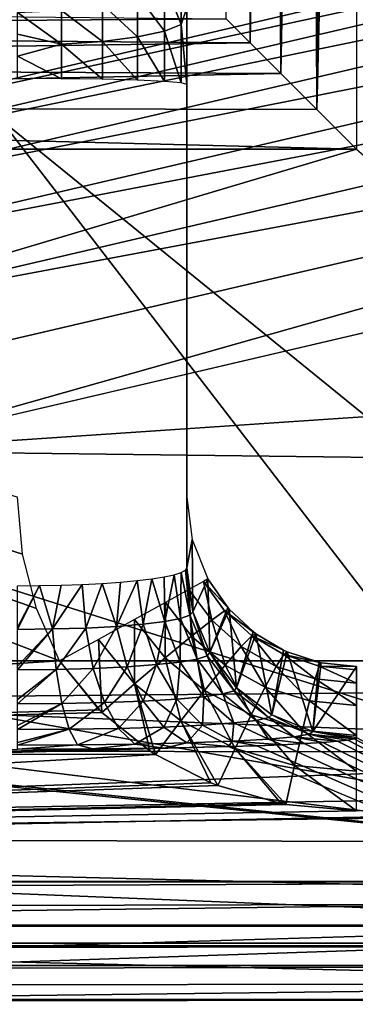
# Model space of a CAD drawing. Header units: millimetres. Extents: x -43.6 to 43.6, y -43.6 to 43.6.
# Tile 99 of 256: x 7.253 to 7.748, y -36.007 to -34.555. Entities that reach past the tile are written whole.
import ezdxf

# ---------------------------------------------------------------- set-up
doc = ezdxf.new("R2010")
doc.units = ezdxf.units.MM
doc.header["$LTSCALE"] = 52.148148
for name, color, linetype in [('151', 7, 'CONTINUOUS'), ('152', 7, 'CONTINUOUS'), ('154', 7, 'CONTINUOUS'), ('167', 7, 'CONTINUOUS'), ('168', 7, 'CONTINUOUS'), ('174', 7, 'CONTINUOUS'), ('175', 7, 'CONTINUOUS'), ('207', 7, 'CONTINUOUS'), ('213', 7, 'CONTINUOUS'), ('243', 7, 'CONTINUOUS'), ('251', 7, 'CONTINUOUS'), ('268', 7, 'CONTINUOUS'), ('318', 7, 'CONTINUOUS'), ('321', 7, 'CONTINUOUS'), ('323', 7, 'CONTINUOUS'), ('371', 7, 'CONTINUOUS'), ('373', 7, 'CONTINUOUS'), ('397', 7, 'CONTINUOUS')]:
    doc.layers.add(name, color=color, linetype=linetype)

msp = doc.modelspace()

# ---------------------------------------------------------------- linework, layer by layer
at = {"layer": '151', "linetype": 'Continuous'}
for points in [[(6.6138, -33.9083, 15.3626), (8.7624, -33.4223, 15.3797), (8.1792, -35.9413, 23.9303), (6.6138, -33.9083, 15.3626)], [(5.8614, -36.3912, 23.9303), (6.6138, -33.9083, 15.3626), (8.1792, -35.9413, 23.9303), (5.8614, -36.3912, 23.9303)]]:
    msp.add_3dface(points, dxfattribs=at)
at = {"layer": '152', "color": 2, "linetype": 'Continuous'}
for points in [[(24.4367, -35.4023, 26.3), (26.5297, -33.8623, 26.3), (7.0127, -35.191, 26.3), (24.4367, -35.4023, 26.3)], [(7.0127, -35.191, 26.3), (26.5297, -33.8623, 26.3), (9.2979, -34.6573, 26.3), (7.0127, -35.191, 26.3)], [(4.6966, -35.5741, 26.3), (24.4367, -35.4023, 26.3), (7.0127, -35.191, 26.3), (4.6966, -35.5741, 26.3)], [(22.2545, -36.8132, 26.3), (24.4367, -35.4023, 26.3), (-22.2545, -36.8132, 26.3), (22.2545, -36.8132, 26.3)], [(-22.2545, -36.8132, 26.3), (24.4367, -35.4023, 26.3), (0.015, -35.8829, 26.3), (-22.2545, -36.8132, 26.3)], [(0.015, -35.8829, 26.3), (24.4367, -35.4023, 26.3), (2.3606, -35.8051, 26.3), (0.015, -35.8829, 26.3)], [(2.3606, -35.8051, 26.3), (24.4367, -35.4023, 26.3), (4.6966, -35.5741, 26.3), (2.3606, -35.8051, 26.3)]]:
    msp.add_3dface(points, dxfattribs=at)
at = {"layer": '154', "color": 2, "linetype": 'Continuous'}
msp.add_3dface([(6.9184, -34.7176, 25.9303), (9.1728, -34.191, 25.9303), (6.2973, -28.3487, 2.3697), (6.9184, -34.7176, 25.9303)], dxfattribs=at)
at = {"layer": '167', "linetype": 'Continuous'}
for points in [[(5.2414, -34.7457, -4.5), (7.75, -34.7457, -4.5), (5.2151, -35.5, -4.5), (5.2414, -34.7457, -4.5)], [(5.2151, -35.5, -4.5), (7.75, -34.7457, -4.5), (8.6205, -35.5, -4.5), (5.2151, -35.5, -4.5)]]:
    msp.add_3dface(points, dxfattribs=at)
at = {"layer": '168', "linetype": 'Continuous'}
for points in [[(7.5, -34.6502, 1.7202), (7.5, -34.5374, 1.729), (7.5, -32.327, -4.25), (7.5, -34.6502, 1.7202)], [(7.5, -34.5956, -1.3555), (7.5, -34.6502, 1.7202), (7.5, -32.327, -4.25), (7.5, -34.5956, -1.3555)], [(7.5, -34.524, -1.4517), (7.5, -34.5956, -1.3555), (7.5, -32.327, -4.25), (7.5, -34.524, -1.4517)], [(7.5, -34.6933, -1.25), (7.5, -34.6502, 1.7202), (7.5, -34.5956, -1.3555), (7.5, -34.6933, -1.25)], [(7.5, -35.3632, 1.7451), (7.5, -34.6502, 1.7202), (7.5, -34.6933, -1.25), (7.5, -35.3632, 1.7451)], [(7.5, -35.2586, -1.25), (7.5, -35.3632, 1.7451), (7.5, -34.6933, -1.25), (7.5, -35.2586, -1.25)]]:
    msp.add_3dface(points, dxfattribs=at)
at = {"layer": '174', "linetype": 'Continuous'}
for points in [[(5.2136, -35.5, -1.5), (5.2097, -35.6338, -1.506), (7.3121, -35.5, -1.5), (5.2136, -35.5, -1.5)], [(7.3121, -35.5, -1.5), (5.2097, -35.6338, -1.506), (7.3706, -35.5723, -1.5017), (7.3121, -35.5, -1.5)], [(5.2151, -35.5, -4.5), (8.6166, -35.635, -4.4939), (5.2112, -35.6319, -4.4942), (5.2151, -35.5, -4.5)], [(5.2151, -35.5, -4.5), (8.6205, -35.5, -4.5), (8.6166, -35.635, -4.4939), (5.2151, -35.5, -4.5)], [(7.3706, -35.5723, -1.5017), (5.2097, -35.6338, -1.506), (7.3745, -35.5762, -1.5019), (7.3706, -35.5723, -1.5017)], [(7.3745, -35.5762, -1.5019), (5.2097, -35.6338, -1.506), (7.445, -35.6327, -1.5059), (7.3745, -35.5762, -1.5019)], [(5.2112, -35.6319, -4.4942), (8.6166, -35.635, -4.4939), (5.2075, -35.7614, -4.4771), (5.2112, -35.6319, -4.4942)], [(7.445, -35.6327, -1.5059), (5.2097, -35.6338, -1.506), (7.4537, -35.6383, -1.5064), (7.445, -35.6327, -1.5059)], [(5.2097, -35.6338, -1.506), (5.2058, -35.7659, -1.5238), (7.4537, -35.6383, -1.5064), (5.2097, -35.6338, -1.506)], [(7.4537, -35.6383, -1.5064), (5.2058, -35.7659, -1.5238), (7.5353, -35.68, -1.5108), (7.4537, -35.6383, -1.5064)], [(8.6166, -35.635, -4.4939), (8.6127, -35.7683, -4.4758), (5.2075, -35.7614, -4.4771), (8.6166, -35.635, -4.4939)], [(7.5353, -35.68, -1.5108), (5.2058, -35.7659, -1.5238), (7.5455, -35.684, -1.5113), (7.5353, -35.68, -1.5108)], [(7.5455, -35.684, -1.5113), (5.2058, -35.7659, -1.5238), (7.639, -35.7107, -1.5149), (7.5455, -35.684, -1.5113)], [(7.639, -35.7107, -1.5149), (5.2058, -35.7659, -1.5238), (7.6458, -35.712, -1.5151), (7.639, -35.7107, -1.5149)], [(7.6458, -35.712, -1.5151), (5.2058, -35.7659, -1.5238), (7.75, -35.7213, -1.5164), (7.6458, -35.712, -1.5151)], [(8.6103, -35.851, -1.5416), (8.614, -35.7213, -1.5164), (5.2058, -35.7659, -1.5238), (8.6103, -35.851, -1.5416)], [(5.2058, -35.7659, -1.5238), (8.614, -35.7213, -1.5164), (7.75, -35.7213, -1.5164), (5.2058, -35.7659, -1.5238)], [(5.2075, -35.7614, -4.4771), (8.6089, -35.8981, -4.4462), (5.2001, -36.0135, -4.4094), (5.2075, -35.7614, -4.4771)], [(8.6127, -35.7683, -4.4758), (8.6089, -35.8981, -4.4462), (5.2075, -35.7614, -4.4771), (8.6127, -35.7683, -4.4758)], [(5.2021, -35.8945, -1.5528), (8.6103, -35.851, -1.5416), (5.2058, -35.7659, -1.5238), (5.2021, -35.8945, -1.5528)], [(8.6066, -35.9776, -1.5781), (8.6103, -35.851, -1.5416), (5.2021, -35.8945, -1.5528), (8.6066, -35.9776, -1.5781)], [(5.1985, -36.0188, -1.5926), (8.6066, -35.9776, -1.5781), (5.2021, -35.8945, -1.5528), (5.1985, -36.0188, -1.5926)], [(8.6089, -35.8981, -4.4462), (8.6053, -36.0234, -4.4057), (5.2001, -36.0135, -4.4094), (8.6089, -35.8981, -4.4462)], [(8.603, -36.1006, -1.6255), (8.6066, -35.9776, -1.5781), (5.1985, -36.0188, -1.5926), (8.603, -36.1006, -1.6255)]]:
    msp.add_3dface(points, dxfattribs=at)
at = {"layer": '175', "linetype": 'Continuous'}
for points in [[(5.2136, -35.5, -1.5), (7.3121, -35.5, -1.5), (5.2414, -34.702, -1.5), (5.2136, -35.5, -1.5)], [(5.2414, -34.702, -1.5), (7.3121, -35.5, -1.5), (7.2778, -35.423, -1.5), (5.2414, -34.702, -1.5)], [(7.25, -35.2586, -1.5), (5.2414, -34.702, -1.5), (7.2572, -35.343, -1.5), (7.25, -35.2586, -1.5)], [(7.2572, -35.343, -1.5), (5.2414, -34.702, -1.5), (7.2778, -35.423, -1.5), (7.2572, -35.343, -1.5)]]:
    msp.add_3dface(points, dxfattribs=at)
at = {"layer": '207', "linetype": 'Continuous'}
for points in [[(5.8614, -36.3912, 23.9303), (8.1792, -35.9413, 23.9303), (5.8892, -36.4268, 24.0316), (5.8614, -36.3912, 23.9303)], [(5.8892, -36.4268, 24.0316), (8.1792, -35.9413, 23.9303), (8.211, -35.9747, 24.0316), (5.8892, -36.4268, 24.0316)], [(5.8892, -36.4268, 24.0316), (8.211, -35.9747, 24.0316), (5.8989, -36.4866, 24.122), (5.8892, -36.4268, 24.0316)], [(5.8989, -36.4866, 24.122), (8.211, -35.9747, 24.0316), (8.2244, -36.0337, 24.122), (5.8989, -36.4866, 24.122)]]:
    msp.add_3dface(points, dxfattribs=at)
at = {"layer": '213', "color": 2, "linetype": 'Continuous'}
for points in [[(9.1728, -34.191, 25.9303), (6.9184, -34.7176, 25.9303), (9.1724, -34.2319, 26.0312), (9.1728, -34.191, 25.9303)], [(6.9184, -34.7176, 25.9303), (6.9139, -34.7586, 26.0312), (9.1724, -34.2319, 26.0312), (6.9184, -34.7176, 25.9303)], [(6.9139, -34.7586, 26.0312), (9.1881, -34.2903, 26.1216), (9.1724, -34.2319, 26.0312), (6.9139, -34.7586, 26.0312)], [(6.9257, -34.818, 26.1216), (9.1881, -34.2903, 26.1216), (6.9139, -34.7586, 26.0312), (6.9257, -34.818, 26.1216)], [(6.9257, -34.818, 26.1216), (9.2084, -34.3663, 26.1968), (9.1881, -34.2903, 26.1216), (6.9257, -34.818, 26.1216)], [(6.9411, -34.8951, 26.1968), (9.2084, -34.3663, 26.1968), (6.9257, -34.818, 26.1216), (6.9411, -34.8951, 26.1968)], [(6.9411, -34.8951, 26.1968), (9.2325, -34.4562, 26.2532), (9.2084, -34.3663, 26.1968), (6.9411, -34.8951, 26.1968)], [(6.9592, -34.9864, 26.2532), (9.2325, -34.4562, 26.2532), (6.9411, -34.8951, 26.1968), (6.9592, -34.9864, 26.2532)], [(6.9592, -34.9864, 26.2532), (9.2592, -34.5557, 26.2882), (9.2325, -34.4562, 26.2532), (6.9592, -34.9864, 26.2532)], [(6.9793, -35.0874, 26.2882), (9.2592, -34.5557, 26.2882), (6.9592, -34.9864, 26.2532), (6.9793, -35.0874, 26.2882)], [(6.9793, -35.0874, 26.2882), (7.0127, -35.191, 26.3), (9.2592, -34.5557, 26.2882), (6.9793, -35.0874, 26.2882)], [(7.0127, -35.191, 26.3), (9.2979, -34.6573, 26.3), (9.2592, -34.5557, 26.2882), (7.0127, -35.191, 26.3)]]:
    msp.add_3dface(points, dxfattribs=at)
at = {"layer": '243', "linetype": 'Continuous'}
for points in [[(5.2414, -34.5306, -4.3775), (7.5579, -34.5535, -4.41), (5.2414, -34.5704, -4.4283), (5.2414, -34.5306, -4.3775)], [(7.5579, -34.5535, -4.41), (7.5933, -34.5889, -4.4448), (5.2414, -34.5704, -4.4283), (7.5579, -34.5535, -4.41)], [(5.2414, -34.5704, -4.4283), (7.5933, -34.5889, -4.4448), (5.2414, -34.6219, -4.4672), (5.2414, -34.5704, -4.4283)], [(7.5933, -34.5889, -4.4448), (7.6383, -34.634, -4.4736), (5.2414, -34.6219, -4.4672), (7.5933, -34.5889, -4.4448)], [(5.2414, -34.6219, -4.4672), (7.6383, -34.634, -4.4736), (5.2414, -34.6817, -4.4917), (5.2414, -34.6219, -4.4672)], [(7.6383, -34.634, -4.4736), (7.6915, -34.6872, -4.4931), (5.2414, -34.6817, -4.4917), (7.6383, -34.634, -4.4736)], [(7.75, -34.7457, -4.5), (5.2414, -34.7457, -4.5), (5.2414, -34.6817, -4.4917), (7.75, -34.7457, -4.5)], [(7.6915, -34.6872, -4.4931), (7.75, -34.7457, -4.5), (5.2414, -34.6817, -4.4917), (7.6915, -34.6872, -4.4931)]]:
    msp.add_3dface(points, dxfattribs=at)
at = {"layer": '251', "linetype": 'Continuous'}
for points in [[(7.5933, -34.5889, -4.4448), (7.5579, -34.5535, -4.41), (7.5866, -32.3171, -4.4392), (7.5933, -34.5889, -4.4448)], [(7.6258, -32.3157, -4.4669), (7.5933, -34.5889, -4.4448), (7.5866, -32.3171, -4.4392), (7.6258, -32.3157, -4.4669)], [(7.6383, -34.634, -4.4736), (7.5933, -34.5889, -4.4448), (7.6258, -32.3157, -4.4669), (7.6383, -34.634, -4.4736)], [(7.6517, -32.315, -4.4799), (7.6383, -34.634, -4.4736), (7.6258, -32.3157, -4.4669), (7.6517, -32.315, -4.4799)], [(7.6915, -34.6872, -4.4931), (7.6383, -34.634, -4.4736), (7.6825, -32.3144, -4.4907), (7.6915, -34.6872, -4.4931)], [(7.6825, -32.3144, -4.4907), (7.6383, -34.634, -4.4736), (7.6517, -32.315, -4.4799), (7.6825, -32.3144, -4.4907)], [(7.7159, -32.3141, -4.4977), (7.6915, -34.6872, -4.4931), (7.6825, -32.3144, -4.4907), (7.7159, -32.3141, -4.4977)], [(7.75, -32.314, -4.5), (7.75, -34.7457, -4.5), (7.6915, -34.6872, -4.4931), (7.75, -32.314, -4.5)], [(7.75, -32.314, -4.5), (7.6915, -34.6872, -4.4931), (7.7159, -32.3141, -4.4977), (7.75, -32.314, -4.5)]]:
    msp.add_3dface(points, dxfattribs=at)
at = {"layer": '268', "linetype": 'Continuous'}
for points in [[(7.4915, -34.4784, 1.8126), (7.4915, -34.5618, 1.7901), (7.4666, -34.4998, 1.869), (7.4915, -34.4784, 1.8126)], [(7.4915, -34.4784, 1.8126), (7.5, -34.5374, 1.729), (7.4915, -34.5618, 1.7901), (7.4915, -34.4784, 1.8126)], [(7.4666, -34.5716, 1.8497), (7.4269, -34.5182, 1.9175), (7.4666, -34.4998, 1.869), (7.4666, -34.5716, 1.8497)], [(7.4915, -34.5618, 1.7901), (7.4666, -34.5716, 1.8497), (7.4666, -34.4998, 1.869), (7.4915, -34.5618, 1.7901)], [(7.4269, -34.5801, 1.9009), (7.3751, -34.5323, 1.9547), (7.4269, -34.5182, 1.9175), (7.4269, -34.5801, 1.9009)], [(7.4269, -34.5801, 1.9009), (7.4269, -34.5182, 1.9175), (7.4666, -34.5716, 1.8497), (7.4269, -34.5801, 1.9009)], [(7.3147, -34.5906, 1.9648), (7.25, -34.5442, 1.9861), (7.3147, -34.5412, 1.9781), (7.3147, -34.5906, 1.9648)], [(7.3751, -34.5866, 1.9401), (7.3147, -34.5412, 1.9781), (7.3751, -34.5323, 1.9547), (7.3751, -34.5866, 1.9401)], [(7.3147, -34.5906, 1.9648), (7.3147, -34.5412, 1.9781), (7.3751, -34.5866, 1.9401), (7.3147, -34.5906, 1.9648)], [(7.3751, -34.5866, 1.9401), (7.3751, -34.5323, 1.9547), (7.4269, -34.5801, 1.9009), (7.3751, -34.5866, 1.9401)], [(7.5, -34.5374, 1.729), (7.5, -34.6502, 1.7202), (7.4915, -34.5618, 1.7901), (7.5, -34.5374, 1.729)], [(7.25, -34.5758, 1.9764), (7.25, -34.5442, 1.9861), (7.3147, -34.5906, 1.9648), (7.25, -34.5758, 1.9764)], [(7.4666, -34.6458, 1.8449), (7.4269, -34.5801, 1.9009), (7.4666, -34.5716, 1.8497), (7.4666, -34.6458, 1.8449)], [(7.4915, -34.5618, 1.7901), (7.4915, -34.6479, 1.7846), (7.4666, -34.5716, 1.8497), (7.4915, -34.5618, 1.7901)], [(7.4915, -34.6479, 1.7846), (7.4666, -34.6458, 1.8449), (7.4666, -34.5716, 1.8497), (7.4915, -34.6479, 1.7846)], [(7.4915, -34.5618, 1.7901), (7.5, -34.6502, 1.7202), (7.4915, -34.6479, 1.7846), (7.4915, -34.5618, 1.7901)], [(7.25, -34.6084, 1.9711), (7.25, -34.5758, 1.9764), (7.3147, -34.5906, 1.9648), (7.25, -34.6084, 1.9711)], [(7.3751, -34.6426, 1.9365), (7.3147, -34.5906, 1.9648), (7.3751, -34.5866, 1.9401), (7.3751, -34.6426, 1.9365)], [(7.4269, -34.644, 1.8967), (7.3751, -34.5866, 1.9401), (7.4269, -34.5801, 1.9009), (7.4269, -34.644, 1.8967)], [(7.3751, -34.6426, 1.9365), (7.3751, -34.5866, 1.9401), (7.4269, -34.644, 1.8967), (7.3751, -34.6426, 1.9365)], [(7.4269, -34.644, 1.8967), (7.4269, -34.5801, 1.9009), (7.4666, -34.6458, 1.8449), (7.4269, -34.644, 1.8967)], [(7.3147, -34.6418, 1.9615), (7.25, -34.6084, 1.9711), (7.3147, -34.5906, 1.9648), (7.3147, -34.6418, 1.9615)], [(7.3147, -34.6418, 1.9615), (7.3147, -34.5906, 1.9648), (7.3751, -34.6426, 1.9365), (7.3147, -34.6418, 1.9615)], [(7.25, -34.6415, 1.97), (7.25, -34.6084, 1.9711), (7.3147, -34.6418, 1.9615), (7.25, -34.6415, 1.97)]]:
    msp.add_3dface(points, dxfattribs=at)
at = {"layer": '318', "linetype": 'Continuous'}
for points in [[(7.7374, -35.6169, 1.848), (8.6094, -36.0668, 14.7301), (7.7219, -35.6188, 1.902), (7.7374, -35.6169, 1.848)], [(7.7469, -35.615, 1.7925), (8.6094, -36.0668, 14.7301), (7.7374, -35.6169, 1.848), (7.7469, -35.615, 1.7925)], [(7.75, -35.613, 1.7363), (8.6094, -36.0668, 14.7301), (7.7469, -35.615, 1.7925), (7.75, -35.613, 1.7363)], [(8.6094, -36.0668, 14.7301), (-8.6094, -36.0668, 14.7301), (7.5614, -35.6267, 2.1283), (8.6094, -36.0668, 14.7301)], [(7.5614, -35.6267, 2.1283), (-8.6094, -36.0668, 14.7301), (7.4665, -35.6288, 2.1878), (7.5614, -35.6267, 2.1283)], [(7.4665, -35.6288, 2.1878), (-8.6094, -36.0668, 14.7301), (7.3609, -35.6301, 2.2248), (7.4665, -35.6288, 2.1878)], [(7.3609, -35.6301, 2.2248), (-8.6094, -36.0668, 14.7301), (7.25, -35.6305, 2.2373), (7.3609, -35.6301, 2.2248)], [(7.6032, -35.6254, 2.0909), (8.6094, -36.0668, 14.7301), (7.5614, -35.6267, 2.1283), (7.6032, -35.6254, 2.0909)], [(7.6406, -35.6239, 2.049), (8.6094, -36.0668, 14.7301), (7.6032, -35.6254, 2.0909), (7.6406, -35.6239, 2.049)], [(7.6731, -35.6223, 2.0032), (8.6094, -36.0668, 14.7301), (7.6406, -35.6239, 2.049), (7.6731, -35.6223, 2.0032)], [(7.7003, -35.6206, 1.954), (8.6094, -36.0668, 14.7301), (7.6731, -35.6223, 2.0032), (7.7003, -35.6206, 1.954)], [(7.7219, -35.6188, 1.902), (8.6094, -36.0668, 14.7301), (7.7003, -35.6206, 1.954), (7.7219, -35.6188, 1.902)]]:
    msp.add_3dface(points, dxfattribs=at)
at = {"layer": '321', "linetype": 'Continuous'}
for points in [[(7.5, -35.3632, 1.7451), (7.5, -35.2586, -1.25), (7.5079, -35.3211, -1.2478), (7.5, -35.3632, 1.7451)], [(7.5, -35.3632, 1.7451), (7.5079, -35.3211, -1.2478), (7.5085, -35.4278, 1.7428), (7.5, -35.3632, 1.7451)], [(7.5079, -35.3211, -1.2478), (7.531, -35.3794, -1.2458), (7.5085, -35.4278, 1.7428), (7.5079, -35.3211, -1.2478)], [(7.5085, -35.4278, 1.7428), (7.531, -35.3794, -1.2458), (7.5335, -35.4881, 1.7407), (7.5085, -35.4278, 1.7428)], [(7.531, -35.3794, -1.2458), (7.5603, -35.4216, -1.2464), (7.5335, -35.4881, 1.7407), (7.531, -35.3794, -1.2458)], [(7.5603, -35.4216, -1.2464), (7.5623, -35.4239, -1.2465), (7.5335, -35.4881, 1.7407), (7.5603, -35.4216, -1.2464)], [(7.5335, -35.4881, 1.7407), (7.5623, -35.4239, -1.2465), (7.5733, -35.5399, 1.7389), (7.5335, -35.4881, 1.7407)], [(7.5623, -35.4239, -1.2465), (7.5975, -35.4568, -1.2499), (7.5733, -35.5399, 1.7389), (7.5623, -35.4239, -1.2465)], [(7.5975, -35.4568, -1.2499), (7.6018, -35.4601, -1.2504), (7.5733, -35.5399, 1.7389), (7.5975, -35.4568, -1.2499)], [(7.5733, -35.5399, 1.7389), (7.6018, -35.4601, -1.2504), (7.6252, -35.5796, 1.7375), (7.5733, -35.5399, 1.7389)], [(7.6018, -35.4601, -1.2504), (7.6426, -35.4843, -1.2548), (7.6252, -35.5796, 1.7375), (7.6018, -35.4601, -1.2504)], [(7.6426, -35.4843, -1.2548), (7.6478, -35.4867, -1.2553), (7.6252, -35.5796, 1.7375), (7.6426, -35.4843, -1.2548)], [(7.6252, -35.5796, 1.7375), (7.6478, -35.4867, -1.2553), (7.6855, -35.6046, 1.7366), (7.6252, -35.5796, 1.7375)], [(7.6478, -35.4867, -1.2553), (7.6945, -35.5022, -1.2588), (7.6855, -35.6046, 1.7366), (7.6478, -35.4867, -1.2553)], [(7.6945, -35.5022, -1.2588), (7.6979, -35.5029, -1.259), (7.6855, -35.6046, 1.7366), (7.6945, -35.5022, -1.2588)], [(7.6979, -35.5029, -1.259), (7.75, -35.5084, -1.2604), (7.6855, -35.6046, 1.7366), (7.6979, -35.5029, -1.259)], [(7.75, -35.5084, -1.2604), (7.75, -35.613, 1.7363), (7.6855, -35.6046, 1.7366), (7.75, -35.5084, -1.2604)]]:
    msp.add_3dface(points, dxfattribs=at)
at = {"layer": '323', "linetype": 'Continuous'}
for points in [[(7.5029, -35.3949, -1.3726), (7.5365, -35.4403, -1.3714), (7.5244, -35.3831, -1.3113), (7.5029, -35.3949, -1.3726)], [(7.5603, -35.4216, -1.2464), (7.531, -35.3794, -1.2458), (7.5244, -35.3831, -1.3113), (7.5603, -35.4216, -1.2464)], [(7.5623, -35.4239, -1.2465), (7.5603, -35.4216, -1.2464), (7.5244, -35.3831, -1.3113), (7.5623, -35.4239, -1.2465)], [(7.5555, -35.4266, -1.3109), (7.5623, -35.4239, -1.2465), (7.5244, -35.3831, -1.3113), (7.5555, -35.4266, -1.3109)], [(7.5365, -35.4403, -1.3714), (7.5555, -35.4266, -1.3109), (7.5244, -35.3831, -1.3113), (7.5365, -35.4403, -1.3714)], [(7.4682, -35.414, -1.4253), (7.5066, -35.4639, -1.4238), (7.5029, -35.3949, -1.3726), (7.4682, -35.414, -1.4253)], [(7.5066, -35.4639, -1.4238), (7.5365, -35.4403, -1.3714), (7.5029, -35.3949, -1.3726), (7.5066, -35.4639, -1.4238)], [(7.4226, -35.4391, -1.4658), (7.4679, -35.4959, -1.4647), (7.4682, -35.414, -1.4253), (7.4226, -35.4391, -1.4658)], [(7.4679, -35.4959, -1.4647), (7.5066, -35.4639, -1.4238), (7.4682, -35.414, -1.4253), (7.4679, -35.4959, -1.4647)], [(7.5365, -35.4403, -1.3714), (7.5799, -35.4789, -1.3727), (7.5555, -35.4266, -1.3109), (7.5365, -35.4403, -1.3714)], [(7.5975, -35.4568, -1.2499), (7.5623, -35.4239, -1.2465), (7.5555, -35.4266, -1.3109), (7.5975, -35.4568, -1.2499)], [(7.6018, -35.4601, -1.2504), (7.5975, -35.4568, -1.2499), (7.5555, -35.4266, -1.3109), (7.6018, -35.4601, -1.2504)], [(7.5955, -35.4631, -1.3134), (7.6018, -35.4601, -1.2504), (7.5555, -35.4266, -1.3109), (7.5955, -35.4631, -1.3134)], [(7.5799, -35.4789, -1.3727), (7.5955, -35.4631, -1.3134), (7.5555, -35.4266, -1.3109), (7.5799, -35.4789, -1.3727)], [(7.3693, -35.4685, -1.4913), (7.4228, -35.5342, -1.4914), (7.4226, -35.4391, -1.4658), (7.3693, -35.4685, -1.4913)], [(7.4228, -35.5342, -1.4914), (7.4679, -35.4959, -1.4647), (7.4226, -35.4391, -1.4658), (7.4228, -35.5342, -1.4914)], [(7.5066, -35.4639, -1.4238), (7.5562, -35.5064, -1.4247), (7.5365, -35.4403, -1.3714), (7.5066, -35.4639, -1.4238)], [(7.5562, -35.5064, -1.4247), (7.5799, -35.4789, -1.3727), (7.5365, -35.4403, -1.3714), (7.5562, -35.5064, -1.4247)], [(7.3121, -35.5, -1.5), (7.3745, -35.5762, -1.5019), (7.3693, -35.4685, -1.4913), (7.3121, -35.5, -1.5)], [(7.3745, -35.5762, -1.5019), (7.4228, -35.5342, -1.4914), (7.3693, -35.4685, -1.4913), (7.3745, -35.5762, -1.5019)], [(7.4679, -35.4959, -1.4647), (7.526, -35.5438, -1.4659), (7.5066, -35.4639, -1.4238), (7.4679, -35.4959, -1.4647)], [(7.526, -35.5438, -1.4659), (7.5562, -35.5064, -1.4247), (7.5066, -35.4639, -1.4238), (7.526, -35.5438, -1.4659)], [(7.5799, -35.4789, -1.3727), (7.6316, -35.5084, -1.3752), (7.5955, -35.4631, -1.3134), (7.5799, -35.4789, -1.3727)], [(7.6426, -35.4843, -1.2548), (7.6018, -35.4601, -1.2504), (7.5955, -35.4631, -1.3134), (7.6426, -35.4843, -1.2548)], [(7.6478, -35.4867, -1.2553), (7.6426, -35.4843, -1.2548), (7.5955, -35.4631, -1.3134), (7.6478, -35.4867, -1.2553)], [(7.6427, -35.4907, -1.3169), (7.6478, -35.4867, -1.2553), (7.5955, -35.4631, -1.3134), (7.6427, -35.4907, -1.3169)], [(7.6316, -35.5084, -1.3752), (7.6427, -35.4907, -1.3169), (7.5955, -35.4631, -1.3134), (7.6316, -35.5084, -1.3752)], [(7.5562, -35.5064, -1.4247), (7.6152, -35.5388, -1.4267), (7.5799, -35.4789, -1.3727), (7.5562, -35.5064, -1.4247)], [(7.6152, -35.5388, -1.4267), (7.6316, -35.5084, -1.3752), (7.5799, -35.4789, -1.3727), (7.6152, -35.5388, -1.4267)], [(7.6945, -35.5022, -1.2588), (7.6478, -35.4867, -1.2553), (7.6427, -35.4907, -1.3169), (7.6945, -35.5022, -1.2588)], [(7.3121, -35.5, -1.5), (7.3706, -35.5723, -1.5017), (7.3745, -35.5762, -1.5019), (7.3121, -35.5, -1.5)], [(7.4228, -35.5342, -1.4914), (7.4911, -35.5888, -1.4938), (7.4679, -35.4959, -1.4647), (7.4228, -35.5342, -1.4914)], [(7.4911, -35.5888, -1.4938), (7.526, -35.5438, -1.4659), (7.4679, -35.4959, -1.4647), (7.4911, -35.5888, -1.4938)], [(7.6316, -35.5084, -1.3752), (7.6893, -35.5269, -1.3773), (7.6427, -35.4907, -1.3169), (7.6316, -35.5084, -1.3752)], [(7.6979, -35.5029, -1.259), (7.6945, -35.5022, -1.2588), (7.6427, -35.4907, -1.3169), (7.6979, -35.5029, -1.259)], [(7.6951, -35.5078, -1.3197), (7.6979, -35.5029, -1.259), (7.6427, -35.4907, -1.3169), (7.6951, -35.5078, -1.3197)], [(7.6893, -35.5269, -1.3773), (7.6951, -35.5078, -1.3197), (7.6427, -35.4907, -1.3169), (7.6893, -35.5269, -1.3773)], [(7.526, -35.5438, -1.4659), (7.5945, -35.58, -1.4681), (7.5562, -35.5064, -1.4247), (7.526, -35.5438, -1.4659)], [(7.5945, -35.58, -1.4681), (7.6152, -35.5388, -1.4267), (7.5562, -35.5064, -1.4247), (7.5945, -35.58, -1.4681)], [(7.6152, -35.5388, -1.4267), (7.6809, -35.5591, -1.4284), (7.6316, -35.5084, -1.3752), (7.6152, -35.5388, -1.4267)], [(7.6809, -35.5591, -1.4284), (7.6893, -35.5269, -1.3773), (7.6316, -35.5084, -1.3752), (7.6809, -35.5591, -1.4284)], [(7.6893, -35.5269, -1.3773), (7.75, -35.5332, -1.3781), (7.6951, -35.5078, -1.3197), (7.6893, -35.5269, -1.3773)], [(7.75, -35.5084, -1.2604), (7.6979, -35.5029, -1.259), (7.6951, -35.5078, -1.3197), (7.75, -35.5084, -1.2604)], [(7.75, -35.5136, -1.3208), (7.75, -35.5084, -1.2604), (7.6951, -35.5078, -1.3197), (7.75, -35.5136, -1.3208)], [(7.75, -35.5332, -1.3781), (7.75, -35.5136, -1.3208), (7.6951, -35.5078, -1.3197), (7.75, -35.5332, -1.3781)], [(7.6809, -35.5591, -1.4284), (7.75, -35.566, -1.429), (7.6893, -35.5269, -1.3773), (7.6809, -35.5591, -1.4284)], [(7.75, -35.566, -1.429), (7.75, -35.5332, -1.3781), (7.6893, -35.5269, -1.3773), (7.75, -35.566, -1.429)], [(7.3745, -35.5762, -1.5019), (7.445, -35.6327, -1.5059), (7.4228, -35.5342, -1.4914), (7.3745, -35.5762, -1.5019)], [(7.445, -35.6327, -1.5059), (7.4537, -35.6383, -1.5064), (7.4228, -35.5342, -1.4914), (7.445, -35.6327, -1.5059)], [(7.4537, -35.6383, -1.5064), (7.4911, -35.5888, -1.4938), (7.4228, -35.5342, -1.4914), (7.4537, -35.6383, -1.5064)], [(7.4911, -35.5888, -1.4938), (7.5709, -35.6295, -1.4969), (7.526, -35.5438, -1.4659), (7.4911, -35.5888, -1.4938)], [(7.5709, -35.6295, -1.4969), (7.5945, -35.58, -1.4681), (7.526, -35.5438, -1.4659), (7.5709, -35.6295, -1.4969)], [(7.5945, -35.58, -1.4681), (7.6704, -35.6025, -1.4699), (7.6152, -35.5388, -1.4267), (7.5945, -35.58, -1.4681)], [(7.6704, -35.6025, -1.4699), (7.6809, -35.5591, -1.4284), (7.6152, -35.5388, -1.4267), (7.6704, -35.6025, -1.4699)], [(7.6704, -35.6025, -1.4699), (7.75, -35.6101, -1.4706), (7.6809, -35.5591, -1.4284), (7.6704, -35.6025, -1.4699)], [(7.75, -35.6101, -1.4706), (7.75, -35.566, -1.429), (7.6809, -35.5591, -1.4284), (7.75, -35.6101, -1.4706)], [(7.4537, -35.6383, -1.5064), (7.5353, -35.68, -1.5108), (7.4911, -35.5888, -1.4938), (7.4537, -35.6383, -1.5064)], [(7.5353, -35.68, -1.5108), (7.5455, -35.684, -1.5113), (7.4911, -35.5888, -1.4938), (7.5353, -35.68, -1.5108)], [(7.5455, -35.684, -1.5113), (7.5709, -35.6295, -1.4969), (7.4911, -35.5888, -1.4938), (7.5455, -35.684, -1.5113)], [(7.5709, -35.6295, -1.4969), (7.6585, -35.6546, -1.4994), (7.5945, -35.58, -1.4681), (7.5709, -35.6295, -1.4969)], [(7.6585, -35.6546, -1.4994), (7.6704, -35.6025, -1.4699), (7.5945, -35.58, -1.4681), (7.6585, -35.6546, -1.4994)], [(7.6585, -35.6546, -1.4994), (7.75, -35.6629, -1.5003), (7.6704, -35.6025, -1.4699), (7.6585, -35.6546, -1.4994)], [(7.75, -35.6629, -1.5003), (7.75, -35.6101, -1.4706), (7.6704, -35.6025, -1.4699), (7.75, -35.6629, -1.5003)], [(7.5455, -35.684, -1.5113), (7.639, -35.7107, -1.5149), (7.5709, -35.6295, -1.4969), (7.5455, -35.684, -1.5113)], [(7.639, -35.7107, -1.5149), (7.6458, -35.712, -1.5151), (7.5709, -35.6295, -1.4969), (7.639, -35.7107, -1.5149)], [(7.6458, -35.712, -1.5151), (7.6585, -35.6546, -1.4994), (7.5709, -35.6295, -1.4969), (7.6458, -35.712, -1.5151)], [(7.6458, -35.712, -1.5151), (7.75, -35.7213, -1.5164), (7.6585, -35.6546, -1.4994), (7.6458, -35.712, -1.5151)], [(7.75, -35.7213, -1.5164), (7.75, -35.6629, -1.5003), (7.6585, -35.6546, -1.4994), (7.75, -35.7213, -1.5164)]]:
    msp.add_3dface(points, dxfattribs=at)
at = {"layer": '371', "linetype": 'Continuous'}
for points in [[(7.481, -35.3732, 1.8411), (7.4915, -35.3699, 1.8099), (7.4905, -35.4377, 1.8427), (7.481, -35.3732, 1.8411)], [(7.4905, -35.4377, 1.8427), (7.4915, -35.3699, 1.8099), (7.5044, -35.4329, 1.7935), (7.4905, -35.4377, 1.8427)], [(7.4915, -35.3699, 1.8099), (7.4979, -35.3666, 1.7776), (7.5044, -35.4329, 1.7935), (7.4915, -35.3699, 1.8099)], [(7.4979, -35.3666, 1.7776), (7.5, -35.3632, 1.7451), (7.5044, -35.4329, 1.7935), (7.4979, -35.3666, 1.7776)], [(7.5, -35.3632, 1.7451), (7.5085, -35.4278, 1.7428), (7.5044, -35.4329, 1.7935), (7.5, -35.3632, 1.7451)], [(7.3453, -35.3874, 1.9772), (7.3747, -35.3859, 1.9627), (7.3507, -35.4518, 1.9864), (7.3453, -35.3874, 1.9772)], [(7.3507, -35.4518, 1.9864), (7.3747, -35.3859, 1.9627), (7.3959, -35.4494, 1.9617), (7.3507, -35.4518, 1.9864)], [(7.3747, -35.3859, 1.9627), (7.402, -35.384, 1.9444), (7.3959, -35.4494, 1.9617), (7.3747, -35.3859, 1.9627)], [(7.402, -35.384, 1.9444), (7.4266, -35.3817, 1.9228), (7.3959, -35.4494, 1.9617), (7.402, -35.384, 1.9444)], [(7.3959, -35.4494, 1.9617), (7.4266, -35.3817, 1.9228), (7.4352, -35.4461, 1.9285), (7.3959, -35.4494, 1.9617)], [(7.4266, -35.3817, 1.9228), (7.4482, -35.3792, 1.8981), (7.4352, -35.4461, 1.9285), (7.4266, -35.3817, 1.9228)], [(7.4352, -35.4461, 1.9285), (7.4482, -35.3792, 1.8981), (7.4671, -35.4422, 1.8883), (7.4352, -35.4461, 1.9285)], [(7.4482, -35.3792, 1.8981), (7.4664, -35.3763, 1.8708), (7.4671, -35.4422, 1.8883), (7.4482, -35.3792, 1.8981)], [(7.4664, -35.3763, 1.8708), (7.481, -35.3732, 1.8411), (7.4671, -35.4422, 1.8883), (7.4664, -35.3763, 1.8708)], [(7.4671, -35.4422, 1.8883), (7.481, -35.3732, 1.8411), (7.4905, -35.4377, 1.8427), (7.4671, -35.4422, 1.8883)], [(7.25, -35.451, 2.0061), (7.25, -35.3894, 1.9961), (7.2822, -35.3892, 1.9941), (7.25, -35.451, 2.0061)], [(7.25, -35.4537, 2.0069), (7.25, -35.451, 2.0061), (7.2822, -35.3892, 1.9941), (7.25, -35.4537, 2.0069)], [(7.25, -35.4537, 2.0069), (7.2822, -35.3892, 1.9941), (7.3014, -35.4532, 2.0017), (7.25, -35.4537, 2.0069)], [(7.2822, -35.3892, 1.9941), (7.3142, -35.3885, 1.9877), (7.3014, -35.4532, 2.0017), (7.2822, -35.3892, 1.9941)], [(7.3142, -35.3885, 1.9877), (7.3453, -35.3874, 1.9772), (7.3014, -35.4532, 2.0017), (7.3142, -35.3885, 1.9877)], [(7.3014, -35.4532, 2.0017), (7.3453, -35.3874, 1.9772), (7.3507, -35.4518, 1.9864), (7.3014, -35.4532, 2.0017)], [(7.5044, -35.4329, 1.7935), (7.5085, -35.4278, 1.7428), (7.5298, -35.493, 1.7965), (7.5044, -35.4329, 1.7935)], [(7.5085, -35.4278, 1.7428), (7.5335, -35.4881, 1.7407), (7.5298, -35.493, 1.7965), (7.5085, -35.4278, 1.7428)], [(7.4352, -35.4461, 1.9285), (7.4671, -35.4422, 1.8883), (7.455, -35.5058, 1.9461), (7.4352, -35.4461, 1.9285)], [(7.455, -35.5058, 1.9461), (7.4671, -35.4422, 1.8883), (7.4899, -35.502, 1.9013), (7.455, -35.5058, 1.9461)], [(7.4671, -35.4422, 1.8883), (7.4905, -35.4377, 1.8427), (7.4899, -35.502, 1.9013), (7.4671, -35.4422, 1.8883)], [(7.4899, -35.502, 1.9013), (7.4905, -35.4377, 1.8427), (7.5151, -35.4977, 1.8507), (7.4899, -35.502, 1.9013)], [(7.4905, -35.4377, 1.8427), (7.5044, -35.4329, 1.7935), (7.5151, -35.4977, 1.8507), (7.4905, -35.4377, 1.8427)], [(7.5151, -35.4977, 1.8507), (7.5044, -35.4329, 1.7935), (7.5298, -35.493, 1.7965), (7.5151, -35.4977, 1.8507)], [(7.25, -35.5132, 2.034), (7.25, -35.5082, 2.0309), (7.3014, -35.4532, 2.0017), (7.25, -35.5132, 2.034)], [(7.25, -35.5132, 2.034), (7.3014, -35.4532, 2.0017), (7.3071, -35.5127, 2.0282), (7.25, -35.5132, 2.034)], [(7.25, -35.5082, 2.0309), (7.25, -35.4537, 2.0069), (7.3014, -35.4532, 2.0017), (7.25, -35.5082, 2.0309)], [(7.3014, -35.4532, 2.0017), (7.3507, -35.4518, 1.9864), (7.3071, -35.5127, 2.0282), (7.3014, -35.4532, 2.0017)], [(7.3071, -35.5127, 2.0282), (7.3507, -35.4518, 1.9864), (7.3617, -35.5113, 2.011), (7.3071, -35.5127, 2.0282)], [(7.3507, -35.4518, 1.9864), (7.3959, -35.4494, 1.9617), (7.3617, -35.5113, 2.011), (7.3507, -35.4518, 1.9864)], [(7.3617, -35.5113, 2.011), (7.3959, -35.4494, 1.9617), (7.4117, -35.509, 1.9832), (7.3617, -35.5113, 2.011)], [(7.3959, -35.4494, 1.9617), (7.4352, -35.4461, 1.9285), (7.4117, -35.509, 1.9832), (7.3959, -35.4494, 1.9617)], [(7.4117, -35.509, 1.9832), (7.4352, -35.4461, 1.9285), (7.455, -35.5058, 1.9461), (7.4117, -35.509, 1.9832)], [(7.455, -35.5058, 1.9461), (7.4899, -35.502, 1.9013), (7.485, -35.5566, 1.9742), (7.455, -35.5058, 1.9461)], [(7.485, -35.5566, 1.9742), (7.4899, -35.502, 1.9013), (7.5247, -35.5531, 1.9227), (7.485, -35.5566, 1.9742)], [(7.4899, -35.502, 1.9013), (7.5151, -35.4977, 1.8507), (7.5247, -35.5531, 1.9227), (7.4899, -35.502, 1.9013)], [(7.5151, -35.4977, 1.8507), (7.5298, -35.493, 1.7965), (7.5531, -35.549, 1.8646), (7.5151, -35.4977, 1.8507)], [(7.5247, -35.5531, 1.9227), (7.5151, -35.4977, 1.8507), (7.5531, -35.549, 1.8646), (7.5247, -35.5531, 1.9227)], [(7.5298, -35.493, 1.7965), (7.5335, -35.4881, 1.7407), (7.5695, -35.5445, 1.8025), (7.5298, -35.493, 1.7965)], [(7.5531, -35.549, 1.8646), (7.5298, -35.493, 1.7965), (7.5695, -35.5445, 1.8025), (7.5531, -35.549, 1.8646)], [(7.5335, -35.4881, 1.7407), (7.5733, -35.5399, 1.7389), (7.5695, -35.5445, 1.8025), (7.5335, -35.4881, 1.7407)], [(7.25, -35.5636, 2.0756), (7.25, -35.5574, 2.0692), (7.3071, -35.5127, 2.0282), (7.25, -35.5636, 2.0756)], [(7.25, -35.5636, 2.0756), (7.3071, -35.5127, 2.0282), (7.3155, -35.5631, 2.0689), (7.25, -35.5636, 2.0756)], [(7.25, -35.5574, 2.0692), (7.25, -35.5132, 2.034), (7.3071, -35.5127, 2.0282), (7.25, -35.5574, 2.0692)], [(7.3071, -35.5127, 2.0282), (7.3617, -35.5113, 2.011), (7.3155, -35.5631, 2.0689), (7.3071, -35.5127, 2.0282)], [(7.3155, -35.5631, 2.0689), (7.3617, -35.5113, 2.011), (7.3783, -35.5618, 2.049), (7.3155, -35.5631, 2.0689)], [(7.3617, -35.5113, 2.011), (7.4117, -35.509, 1.9832), (7.3783, -35.5618, 2.049), (7.3617, -35.5113, 2.011)], [(7.3783, -35.5618, 2.049), (7.4117, -35.509, 1.9832), (7.4355, -35.5596, 2.017), (7.3783, -35.5618, 2.049)], [(7.4117, -35.509, 1.9832), (7.455, -35.5058, 1.9461), (7.4355, -35.5596, 2.017), (7.4117, -35.509, 1.9832)], [(7.4355, -35.5596, 2.017), (7.455, -35.5058, 1.9461), (7.485, -35.5566, 1.9742), (7.4355, -35.5596, 2.017)], [(7.5531, -35.549, 1.8646), (7.5695, -35.5445, 1.8025), (7.602, -35.588, 1.8835), (7.5531, -35.549, 1.8646)], [(7.5695, -35.5445, 1.8025), (7.5733, -35.5399, 1.7389), (7.6209, -35.5839, 1.8114), (7.5695, -35.5445, 1.8025)], [(7.602, -35.588, 1.8835), (7.5695, -35.5445, 1.8025), (7.6209, -35.5839, 1.8114), (7.602, -35.588, 1.8835)], [(7.5733, -35.5399, 1.7389), (7.6252, -35.5796, 1.7375), (7.6209, -35.5839, 1.8114), (7.5733, -35.5399, 1.7389)], [(7.3783, -35.5618, 2.049), (7.4355, -35.5596, 2.017), (7.3991, -35.5998, 2.0978), (7.3783, -35.5618, 2.049)], [(7.3991, -35.5998, 2.0978), (7.4355, -35.5596, 2.017), (7.4657, -35.5978, 2.0605), (7.3991, -35.5998, 2.0978)], [(7.4355, -35.5596, 2.017), (7.485, -35.5566, 1.9742), (7.4657, -35.5978, 2.0605), (7.4355, -35.5596, 2.017)], [(7.4657, -35.5978, 2.0605), (7.485, -35.5566, 1.9742), (7.5231, -35.5951, 2.0108), (7.4657, -35.5978, 2.0605)], [(7.485, -35.5566, 1.9742), (7.5247, -35.5531, 1.9227), (7.5231, -35.5951, 2.0108), (7.485, -35.5566, 1.9742)], [(7.5231, -35.5951, 2.0108), (7.5247, -35.5531, 1.9227), (7.5691, -35.5918, 1.9509), (7.5231, -35.5951, 2.0108)], [(7.5247, -35.5531, 1.9227), (7.5531, -35.549, 1.8646), (7.5691, -35.5918, 1.9509), (7.5247, -35.5531, 1.9227)], [(7.5691, -35.5918, 1.9509), (7.5531, -35.549, 1.8646), (7.602, -35.588, 1.8835), (7.5691, -35.5918, 1.9509)], [(7.25, -35.6015, 2.1288), (7.25, -35.5957, 2.1185), (7.3155, -35.5631, 2.0689), (7.25, -35.6015, 2.1288)], [(7.25, -35.6015, 2.1288), (7.3155, -35.5631, 2.0689), (7.3262, -35.6011, 2.121), (7.25, -35.6015, 2.1288)], [(7.25, -35.5957, 2.1185), (7.25, -35.5636, 2.0756), (7.3155, -35.5631, 2.0689), (7.25, -35.5957, 2.1185)], [(7.3155, -35.5631, 2.0689), (7.3783, -35.5618, 2.049), (7.3262, -35.6011, 2.121), (7.3155, -35.5631, 2.0689)], [(7.3262, -35.6011, 2.121), (7.3783, -35.5618, 2.049), (7.3991, -35.5998, 2.0978), (7.3262, -35.6011, 2.121)], [(7.6201, -35.6155, 1.9841), (7.5691, -35.5918, 1.9509), (7.602, -35.588, 1.8835), (7.6201, -35.6155, 1.9841)], [(7.6584, -35.6121, 1.9059), (7.602, -35.588, 1.8835), (7.6209, -35.5839, 1.8114), (7.6584, -35.6121, 1.9059)], [(7.6584, -35.6121, 1.9059), (7.6201, -35.6155, 1.9841), (7.602, -35.588, 1.8835), (7.6584, -35.6121, 1.9059)], [(7.6252, -35.5796, 1.7375), (7.6804, -35.6084, 1.8223), (7.6209, -35.5839, 1.8114), (7.6252, -35.5796, 1.7375)], [(7.6804, -35.6084, 1.8223), (7.6584, -35.6121, 1.9059), (7.6209, -35.5839, 1.8114), (7.6804, -35.6084, 1.8223)], [(7.6252, -35.5796, 1.7375), (7.6855, -35.6046, 1.7366), (7.6804, -35.6084, 1.8223), (7.6252, -35.5796, 1.7375)], [(7.25, -35.6243, 2.19), (7.25, -35.6206, 2.1757), (7.3262, -35.6011, 2.121), (7.25, -35.6243, 2.19)], [(7.3383, -35.6239, 2.1809), (7.25, -35.6243, 2.19), (7.3262, -35.6011, 2.121), (7.3383, -35.6239, 2.1809)], [(7.25, -35.6206, 2.1757), (7.25, -35.6015, 2.1288), (7.3262, -35.6011, 2.121), (7.25, -35.6206, 2.1757)], [(7.3383, -35.6239, 2.1809), (7.3262, -35.6011, 2.121), (7.3991, -35.5998, 2.0978), (7.3383, -35.6239, 2.1809)], [(7.4229, -35.6228, 2.1542), (7.3383, -35.6239, 2.1809), (7.3991, -35.5998, 2.0978), (7.4229, -35.6228, 2.1542)], [(7.4229, -35.6228, 2.1542), (7.3991, -35.5998, 2.0978), (7.4657, -35.5978, 2.0605), (7.4229, -35.6228, 2.1542)], [(7.5, -35.621, 2.111), (7.4229, -35.6228, 2.1542), (7.4657, -35.5978, 2.0605), (7.5, -35.621, 2.111)], [(7.5, -35.621, 2.111), (7.4657, -35.5978, 2.0605), (7.5231, -35.5951, 2.0108), (7.5, -35.621, 2.111)], [(7.5667, -35.6185, 2.0534), (7.5, -35.621, 2.111), (7.5231, -35.5951, 2.0108), (7.5667, -35.6185, 2.0534)], [(7.5667, -35.6185, 2.0534), (7.5231, -35.5951, 2.0108), (7.5691, -35.5918, 1.9509), (7.5667, -35.6185, 2.0534)], [(7.6201, -35.6155, 1.9841), (7.5667, -35.6185, 2.0534), (7.5691, -35.5918, 1.9509), (7.6201, -35.6155, 1.9841)], [(7.6201, -35.6155, 1.9841), (7.6406, -35.6239, 2.049), (7.5667, -35.6185, 2.0534), (7.6201, -35.6155, 1.9841)], [(7.6584, -35.6121, 1.9059), (7.6731, -35.6223, 2.0032), (7.6201, -35.6155, 1.9841), (7.6584, -35.6121, 1.9059)], [(7.6731, -35.6223, 2.0032), (7.6406, -35.6239, 2.049), (7.6201, -35.6155, 1.9841), (7.6731, -35.6223, 2.0032)], [(7.6804, -35.6084, 1.8223), (7.7219, -35.6188, 1.902), (7.6584, -35.6121, 1.9059), (7.6804, -35.6084, 1.8223)], [(7.7219, -35.6188, 1.902), (7.7003, -35.6206, 1.954), (7.6584, -35.6121, 1.9059), (7.7219, -35.6188, 1.902)], [(7.7003, -35.6206, 1.954), (7.6731, -35.6223, 2.0032), (7.6584, -35.6121, 1.9059), (7.7003, -35.6206, 1.954)], [(7.6855, -35.6046, 1.7366), (7.7469, -35.615, 1.7925), (7.6804, -35.6084, 1.8223), (7.6855, -35.6046, 1.7366)], [(7.7469, -35.615, 1.7925), (7.7374, -35.6169, 1.848), (7.6804, -35.6084, 1.8223), (7.7469, -35.615, 1.7925)], [(7.7374, -35.6169, 1.848), (7.7219, -35.6188, 1.902), (7.6804, -35.6084, 1.8223), (7.7374, -35.6169, 1.848)], [(7.75, -35.613, 1.7363), (7.7469, -35.615, 1.7925), (7.6855, -35.6046, 1.7366), (7.75, -35.613, 1.7363)], [(7.3609, -35.6301, 2.2248), (7.25, -35.6305, 2.2373), (7.3383, -35.6239, 2.1809), (7.3609, -35.6301, 2.2248)], [(7.25, -35.6305, 2.2373), (7.25, -35.6243, 2.19), (7.3383, -35.6239, 2.1809), (7.25, -35.6305, 2.2373)], [(7.4229, -35.6228, 2.1542), (7.3609, -35.6301, 2.2248), (7.3383, -35.6239, 2.1809), (7.4229, -35.6228, 2.1542)], [(7.4665, -35.6288, 2.1878), (7.3609, -35.6301, 2.2248), (7.4229, -35.6228, 2.1542), (7.4665, -35.6288, 2.1878)], [(7.5, -35.621, 2.111), (7.4665, -35.6288, 2.1878), (7.4229, -35.6228, 2.1542), (7.5, -35.621, 2.111)], [(7.5614, -35.6267, 2.1283), (7.4665, -35.6288, 2.1878), (7.5, -35.621, 2.111), (7.5614, -35.6267, 2.1283)], [(7.5667, -35.6185, 2.0534), (7.5614, -35.6267, 2.1283), (7.5, -35.621, 2.111), (7.5667, -35.6185, 2.0534)], [(7.6032, -35.6254, 2.0909), (7.5614, -35.6267, 2.1283), (7.5667, -35.6185, 2.0534), (7.6032, -35.6254, 2.0909)], [(7.6406, -35.6239, 2.049), (7.6032, -35.6254, 2.0909), (7.5667, -35.6185, 2.0534), (7.6406, -35.6239, 2.049)]]:
    msp.add_3dface(points, dxfattribs=at)
at = {"layer": '373', "linetype": 'Continuous'}
for points in [[(8.6842, -33.6829, 15.0635), (6.5533, -34.1569, 15.0469), (8.6094, -35.8256, 14.9886), (8.6842, -33.6829, 15.0635)], [(6.5533, -34.1569, 15.0469), (4.3931, -34.4979, 15.035), (8.6094, -35.8256, 14.9886), (6.5533, -34.1569, 15.0469)], [(4.3931, -34.4979, 15.035), (2.2173, -34.7038, 15.0278), (8.6094, -35.8256, 14.9886), (4.3931, -34.4979, 15.035)], [(8.6094, -35.8256, 14.9886), (-4.3274, -34.5062, 15.0347), (-8.6094, -35.8256, 14.9886), (8.6094, -35.8256, 14.9886)], [(-2.1509, -34.7079, 15.0277), (-4.3274, -34.5062, 15.0347), (8.6094, -35.8256, 14.9886), (-2.1509, -34.7079, 15.0277)], [(0.034, -34.7739, 15.0254), (-2.1509, -34.7079, 15.0277), (8.6094, -35.8256, 14.9886), (0.034, -34.7739, 15.0254)], [(2.2173, -34.7038, 15.0278), (0.034, -34.7739, 15.0254), (8.6094, -35.8256, 14.9886), (2.2173, -34.7038, 15.0278)]]:
    msp.add_3dface(points, dxfattribs=at)
at = {"layer": '397', "linetype": 'Continuous'}
for points in [[(8.6094, -35.8256, 14.9886), (-8.6094, -35.8256, 14.9886), (-8.6094, -35.8258, 14.9886), (8.6094, -35.8256, 14.9886)], [(8.6094, -35.8256, 14.9886), (-8.6094, -35.8258, 14.9886), (8.6094, -35.8261, 14.9886), (8.6094, -35.8256, 14.9886)], [(-8.6094, -35.8258, 14.9886), (-8.6094, -35.89, 14.9779), (8.6094, -35.8261, 14.9886), (-8.6094, -35.8258, 14.9886)], [(8.6094, -35.8261, 14.9886), (-8.6094, -35.89, 14.9779), (8.6094, -35.8582, 14.9854), (8.6094, -35.8261, 14.9886)], [(8.6094, -35.8582, 14.9854), (-8.6094, -35.89, 14.9779), (8.6094, -35.89, 14.9779), (8.6094, -35.8582, 14.9854)], [(-8.6094, -35.89, 14.9779), (-8.6094, -35.9167, 14.968), (8.6094, -35.89, 14.9779), (-8.6094, -35.89, 14.9779)], [(8.6094, -35.89, 14.9779), (-8.6094, -35.9167, 14.968), (8.6094, -35.9167, 14.968), (8.6094, -35.89, 14.9779)], [(-8.6094, -35.9167, 14.968), (-8.6094, -35.9494, 14.9508), (8.6094, -35.9206, 14.9663), (-8.6094, -35.9167, 14.968)], [(8.6094, -35.9167, 14.968), (-8.6094, -35.9167, 14.968), (8.6094, -35.9206, 14.9663), (8.6094, -35.9167, 14.968)], [(8.6094, -35.9206, 14.9663), (-8.6094, -35.9494, 14.9508), (8.6094, -35.9494, 14.9508), (8.6094, -35.9206, 14.9663)], [(-8.6094, -35.9494, 14.9508), (-8.6094, -35.9995, 14.9095), (8.6094, -35.9494, 14.9508), (-8.6094, -35.9494, 14.9508)], [(8.6094, -35.9494, 14.9508), (-8.6094, -35.9995, 14.9095), (8.6094, -35.976, 14.9317), (8.6094, -35.9494, 14.9508)], [(8.6094, -35.976, 14.9317), (-8.6094, -35.9995, 14.9095), (8.6094, -35.9998, 14.9092), (8.6094, -35.976, 14.9317)], [(-8.6094, -35.9995, 14.9095), (-8.6094, -36.0205, 14.8839), (8.6094, -35.9998, 14.9092), (-8.6094, -35.9995, 14.9095)], [(8.6094, -35.9998, 14.9092), (-8.6094, -36.0205, 14.8839), (8.6094, -36.0205, 14.8839), (8.6094, -35.9998, 14.9092)]]:
    msp.add_3dface(points, dxfattribs=at)

doc.saveas('drawing.dxf')
